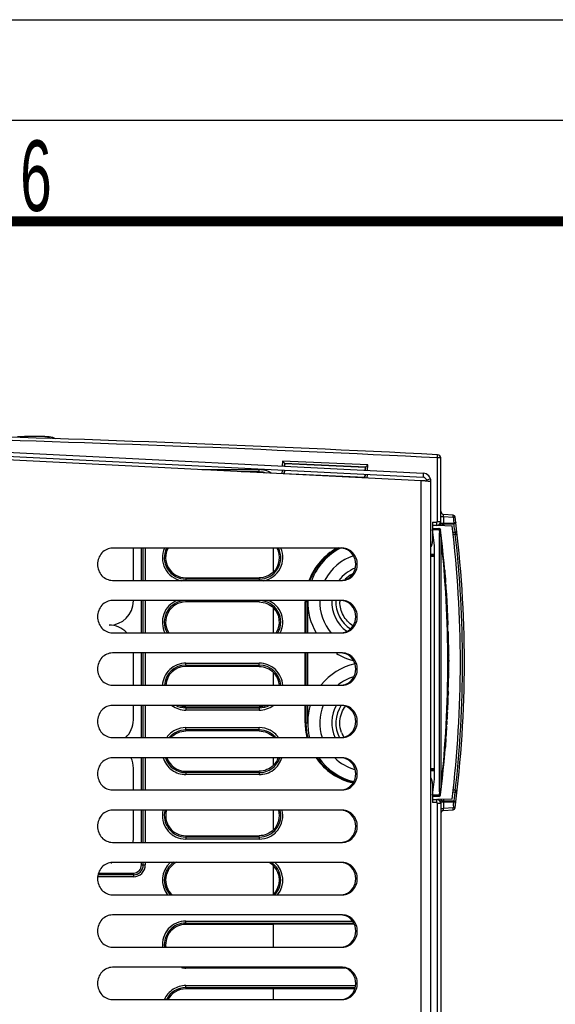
# Model space of a CAD drawing. Header units: millimetres. Extents: x 0 to 594, y 0 to 420.
# Tile 14 of 40: x 271 to 297, y 371 to 420. Entities that reach past the tile are written whole.
import ezdxf

# ---------------------------------------------------------------- set-up
doc = ezdxf.new("R2010")
doc.units = ezdxf.units.MM
doc.header["$LTSCALE"] = 32.67
doc.layers.get('0').update_dxf_attribs({"linetype": 'CONTINUOUS'})
doc.layers.add('ROUNDS', color=7, linetype='CONTINUOUS')
doc.styles.add('TEXTSTYLE_2', font='txt', dxfattribs={"width": 0.6})

msp = doc.modelspace()

# ---------------------------------------------------------------- linework, layer by layer
at = {"color": 7, "linetype": 'CONTINUOUS'}
for p, q in [((0, 420), (594, 420)), ((291.5577, 394.9052), (291.5577, 398.2532)), ((283.8009, 397.9955), (283.794, 397.8452)), ((283.8215, 397.9729), (283.8009, 397.9955)), ((283.8215, 397.9729), (283.8156, 397.8441)), ((283.8215, 397.9729), (287.8213, 397.7928)), ((287.8144, 397.6415), (287.8213, 397.7928)), ((287.8213, 397.7928), (287.8407, 397.8105)), ((287.8329, 397.6406), (287.8407, 397.8105)), ((283.7848, 397.6454), (283.776, 397.4519)), ((283.8065, 397.6443), (283.7986, 397.4726)), ((287.7981, 397.2864), (283.7986, 397.4726)), ((287.7981, 397.2864), (287.8053, 397.4417)), ((287.7981, 397.2864), (287.8158, 397.2671)), ((287.8158, 397.2671), (287.8237, 397.4408)), ((290.6932, 397.4957), (290.6831, 397.2959)), ((291.0555, 397.2133), (290.8642, 397.1548)), ((292.1777, 395.4122), (291.7038, 395.4537)), ((291.1577, 395.0626), (291.1577, 394.1052)), ((291.3595, 394.9035), (291.1577, 394.9017)), ((291.4052, 394.9092), (292.1215, 394.8904)), ((291.1577, 394.7548), (291.4687, 394.7494)), ((291.1578, 394.6956), (291.4687, 394.6894)), ((291.2534, 393.8962), (291.1578, 394.6956)), ((291.2534, 382.3143), (291.2534, 393.8962)), ((276.3128, 392.1764), (276.3128, 393.7764)), ((276.7127, 392.1764), (276.7127, 393.7764)), ((283.2667, 392.6), (283.2667, 393.7764)), ((291.241, 393.4618), (291.0837, 393.4611)), ((291.7727, 392.6819), (291.7527, 392.6819)), ((291.7873, 392.4991), (291.7673, 392.4991)), ((278.9127, 392.3052), (282.5576, 392.3052)), ((291.8055, 392.2616), (291.7855, 392.2616)), ((291.8188, 392.0788), (291.7988, 392.0788)), ((291.826, 391.9762), (291.806, 391.9762)), ((291.84, 391.7692), (291.82, 391.7692)), ((291.8553, 391.5274), (291.8353, 391.5274)), ((276.7127, 389.5764), (276.7127, 391.1764)), ((282.5576, 391.1052), (278.9127, 391.1052)), ((284.9587, 389.5764), (284.9587, 391.1052)), ((291.8676, 391.3203), (291.8476, 391.3203)), ((291.869, 391.2955), (291.849, 391.2955)), ((291.8791, 391.1145), (291.8591, 391.1145)), ((291.8817, 391.0648), (291.8617, 391.0648)), ((291.8817, 391.0648), (291.8791, 391.1145)), ((283.2667, 389.5764), (283.2667, 390.8105)), ((291.892, 390.8646), (291.872, 390.8646)), ((291.8943, 390.8161), (291.8743, 390.8161)), ((291.9033, 390.6246), (291.8833, 390.6246)), ((291.9068, 390.5463), (291.8868, 390.5463)), ((291.8943, 390.8161), (291.892, 390.8646)), ((291.9289, 389.9718), (291.9089, 389.9718)), ((291.9393, 389.626), (291.9193, 389.626)), ((291.9435, 389.4632), (291.9235, 389.4632)), ((276.3128, 386.9764), (276.3128, 388.5764)), ((276.7127, 386.9764), (276.7127, 388.5764)), ((284.9587, 386.9764), (284.9587, 388.5764)), ((291.9543, 388.9024), (291.9343, 388.9024)), ((291.9556, 388.8061), (291.9356, 388.8061)), ((291.9589, 388.4616), (291.9389, 388.4616)), ((291.9587, 388.4871), (291.9589, 388.4616)), ((291.9397, 388.2962), (291.9597, 388.2962)), ((291.9399, 388.2223), (291.9599, 388.2223)), ((291.9599, 388.2185), (291.96, 388.1601)), ((282.5576, 387.9052), (278.9127, 387.9052)), ((283.2667, 386.9764), (283.2667, 387.6105)), ((291.9564, 387.4718), (291.9364, 387.4718)), ((291.9581, 387.6403), (291.9381, 387.6403)), ((291.9589, 387.7491), (291.9389, 387.7491)), ((291.9547, 387.3344), (291.9347, 387.3344)), ((291.9366, 386.4865), (291.9166, 386.4865)), ((291.9372, 386.5083), (291.9172, 386.5083)), ((291.9394, 386.5865), (291.9194, 386.5865)), ((291.9399, 386.6052), (291.9199, 386.6052)), ((291.9417, 386.6752), (291.9217, 386.6752)), ((291.9466, 386.8824), (291.9266, 386.8824)), ((291.9372, 386.5083), (291.9366, 386.4865)), ((291.9399, 386.6052), (291.9394, 386.5865)), ((291.933, 386.3664), (291.913, 386.3664)), ((291.9345, 386.4152), (291.9144, 386.4152)), ((276.3128, 385.2552), (276.3128, 385.9764)), ((276.7127, 384.3764), (276.7127, 385.9764)), ((278.9127, 385.9052), (282.5576, 385.9052)), ((284.9587, 385.1052), (284.9587, 385.9764)), ((291.9047, 385.6178), (291.8847, 385.6178)), ((291.9107, 385.7552), (291.8907, 385.7552)), ((291.8755, 385.0303), (291.8555, 385.0303)), ((291.8845, 385.1988), (291.8645, 385.1988)), ((291.8893, 385.2914), (291.8693, 385.2914)), ((291.897, 385.4494), (291.877, 385.4494)), ((282.5576, 384.7052), (278.9127, 384.7052)), ((291.8481, 384.5677), (291.8281, 384.5677)), ((291.8605, 384.7692), (291.8405, 384.7692)), ((291.8703, 384.9364), (291.8503, 384.9364)), ((283.2667, 384.3764), (283.2667, 384.4105)), ((291.8324, 384.3265), (291.8124, 384.3265)), ((291.8373, 384.4005), (291.8173, 384.4005)), ((291.7967, 383.8316), (291.7767, 383.8316)), ((291.7968, 383.8329), (291.7967, 383.8316)), ((276.7127, 381.7764), (276.7127, 383.3764)), ((283.2667, 383), (283.2667, 383.3764)), ((276.3128, 381.7764), (276.3128, 382.8552)), ((278.9127, 382.7052), (282.5576, 382.7052)), ((291.0837, 382.7493), (291.241, 382.7486)), ((291.1577, 382.1052), (291.1577, 381.1478)), ((291.1578, 381.5148), (291.2534, 382.3143)), ((291.4687, 381.461), (291.1577, 381.4556)), ((291.1577, 381.3087), (291.3595, 381.3069)), ((291.4687, 381.521), (291.1578, 381.5148)), ((292.1215, 381.32), (291.4052, 381.3012)), ((291.5577, 381.3052), (291.5577, 327.5572)), ((276.3128, 379.3552), (276.3128, 380.7764)), ((276.7127, 379.1764), (276.7127, 380.7764)), ((283.2667, 379.8), (283.2667, 380.7764)), ((291.7038, 380.7567), (292.1777, 380.7982)), ((278.9127, 379.5052), (282.5576, 379.5052)), ((276.7127, 378.0552), (276.7127, 378.1764)), ((283.2667, 376.6), (283.2667, 378.0105)), ((274.5933, 377.6552), (276.3126, 377.6552)), ((283.2667, 375.1052), (278.9127, 375.1052)), ((287.2663, 375.1143), (283.2667, 375.1052)), ((283.2667, 373.9764), (283.2667, 375.1052)), ((283.2667, 371.9052), (278.9127, 371.9052)), ((287.2917, 371.9144), (283.2667, 371.9052)), ((283.2667, 371.3764), (283.2667, 371.9052))]:
    msp.add_line(p, q, dxfattribs=at)
at = {"color": 2, "linetype": 'CONTINUOUS'}
msp.add_line((589, 415), (15, 415), dxfattribs=at)
at = {"color": 3, "linetype": 'CONTINUOUS'}
for p, q in [((270.5566, 399.3119), (270.9122, 399.3119)), ((290.5856, 397.1209), (270.0346, 398.1617)), ((291.073, 328.6567), (291.073, 397.0962)), ((286.6859, 393.7764), (275.2716, 393.7764)), ((275.2716, 392.1764), (286.6859, 392.1764)), ((286.6859, 391.1764), (275.2716, 391.1764)), ((275.2716, 389.5764), (286.6859, 389.5764)), ((286.6859, 388.5764), (275.2716, 388.5764)), ((275.2716, 386.9764), (286.6859, 386.9764)), ((286.6859, 385.9764), (275.2716, 385.9764)), ((275.2716, 384.3764), (286.6859, 384.3764)), ((286.6859, 383.3764), (275.2716, 383.3764)), ((275.2716, 381.7764), (286.6859, 381.7764)), ((286.6859, 380.7764), (275.2716, 380.7764)), ((275.2716, 379.1764), (286.6859, 379.1764)), ((286.6859, 378.1764), (275.2716, 378.1764)), ((275.2716, 376.5764), (286.6859, 376.5764)), ((286.6859, 375.5764), (275.2716, 375.5764)), ((275.2716, 373.9764), (286.6859, 373.9764)), ((286.6859, 372.9764), (275.2716, 372.9764)), ((275.2716, 371.3764), (286.6859, 371.3764))]:
    msp.add_line(p, q, dxfattribs=at)
at = {"color": 9, "linetype": 'CONTINUOUS'}
for p, q in [((270.7735, 399.3119), (270.7735, 399.2531)), ((270.9122, 399.3119), (270.9122, 399.2488)), ((291.4005, 395.1035), (291.4005, 398.2532)), ((291.5577, 398.2532), (291.4005, 398.2532)), ((283.7073, 398.0998), (283.6959, 397.8502)), ((287.9467, 397.9057), (283.7073, 398.0998)), ((283.8009, 397.9955), (287.8407, 397.8105)), ((287.9344, 397.6354), (287.9467, 397.9057)), ((279.7061, 397.6719), (282.5571, 397.6719)), ((281.6636, 397.5728), (282.5576, 397.5728)), ((282.5576, 397.5275), (282.5576, 397.5728)), ((283.6868, 397.6504), (283.6785, 397.4707)), ((287.917, 397.256), (287.9252, 397.4356)), ((290.5856, 328.632), (290.5856, 397.1209)), ((291.5577, 395.3541), (291.7038, 395.3541)), ((291.7038, 395.3541), (291.7038, 395.0194)), ((291.7038, 395.3541), (292.1777, 395.3126)), ((292.1777, 395.3126), (292.1898, 395.219)), ((292.1808, 395.3621), (292.1813, 395.3828)), ((291.1577, 395.0626), (291.3577, 395.0626)), ((291.4005, 395.1035), (291.5577, 395.1035)), ((291.5761, 395.0194), (291.7038, 395.0194)), ((291.7038, 395.0194), (292.2135, 395.0317)), ((291.7038, 394.9681), (292.2135, 394.9805)), ((291.7038, 394.9681), (291.7038, 394.9014)), ((292.1898, 395.219), (292.2017, 395.1254)), ((292.2017, 395.1254), (292.2135, 395.0317)), ((291.4883, 394.6717), (291.5045, 394.5331)), ((291.5184, 394.6753), (291.5005, 394.6732)), ((291.5045, 381.6773), (291.5045, 394.5331)), ((291.5045, 394.5331), (291.5287, 394.4487)), ((291.5346, 394.5366), (291.5167, 394.5346)), ((291.5287, 394.4487), (291.5517, 394.3677)), ((291.5529, 394.6778), (291.547, 394.6771)), ((292.2652, 394.5527), (292.1621, 394.5502)), ((292.283, 394.4506), (292.1739, 394.448)), ((292.2483, 394.6953), (292.2592, 394.6042)), ((292.2592, 394.6042), (292.2652, 394.5527)), ((291.5734, 394.289), (291.5734, 381.9214)), ((276.8034, 392.1764), (276.8034, 393.7764)), ((276.9036, 393.7764), (276.9036, 392.1764)), ((291.0837, 393.4441), (291.2463, 393.4441)), ((291.2482, 393.3644), (291.0837, 393.3644)), ((278.9127, 392.3052), (278.9127, 392.2377)), ((282.5576, 392.2377), (278.9127, 392.2377)), ((282.5576, 392.2377), (282.5576, 392.3052)), ((276.8034, 389.5764), (276.8034, 391.1764)), ((276.9036, 391.1764), (276.9036, 389.5764)), ((278.9127, 391.1728), (278.9127, 391.1052)), ((282.5576, 391.1052), (282.5576, 391.1728)), ((284.8311, 389.5764), (284.8311, 391.1054)), ((284.9587, 391.1052), (284.8311, 391.1052)), ((284.8735, 391.1052), (284.8735, 389.5764)), ((291.9096, 390.481), (291.8896, 390.481)), ((291.9192, 390.2429), (291.8992, 390.2429)), ((291.9288, 389.222), (291.9488, 389.222)), ((291.9525, 389.0181), (291.9325, 389.0181)), ((291.9539, 388.9338), (291.9339, 388.9338)), ((276.8034, 386.9764), (276.8034, 388.5764)), ((276.9036, 388.5764), (276.9036, 386.9764)), ((284.8311, 386.9764), (284.8311, 388.5764)), ((284.8735, 388.5764), (284.8735, 386.9764)), ((291.9562, 388.7594), (291.9362, 388.7594)), ((291.9575, 388.6326), (291.9375, 388.6326)), ((291.9587, 388.4871), (291.9387, 388.4871)), ((278.9127, 387.9728), (278.9127, 387.9052)), ((278.9127, 387.9728), (282.5576, 387.9728)), ((278.916, 388.0719), (282.5571, 388.0719)), ((282.5576, 387.9052), (282.5576, 387.9728)), ((291.9599, 387.9848), (291.9399, 387.9848)), ((291.96, 388.1601), (291.94, 388.1601)), ((291.9592, 387.8114), (291.9392, 387.8114)), ((291.9488, 386.9864), (291.9288, 386.9864)), ((291.951, 387.1025), (291.931, 387.1025)), ((291.9538, 387.2725), (291.9338, 387.2725)), ((291.9545, 387.3201), (291.9345, 387.3201)), ((291.9472, 386.9092), (291.9272, 386.9092)), ((291.9026, 386.0599), (291.9226, 386.0599)), ((276.8034, 384.3764), (276.8034, 385.9764)), ((276.9036, 385.9764), (276.9036, 384.3764)), ((278.9127, 385.9052), (278.9127, 385.8377)), ((282.5576, 385.8377), (278.9127, 385.8377)), ((282.5571, 385.7385), (278.916, 385.7385)), ((282.5576, 385.8377), (282.5576, 385.9052)), ((284.8311, 385.1051), (284.8311, 385.9764)), ((284.8735, 385.9764), (284.8735, 385.1052)), ((291.9135, 385.8229), (291.8935, 385.8229)), ((284.8311, 385.1052), (284.9587, 385.1052)), ((291.8906, 385.3182), (291.8706, 385.3182)), ((291.8954, 385.4175), (291.8754, 385.4175)), ((278.9127, 384.7728), (278.9127, 384.7052)), ((278.9127, 384.7728), (282.5576, 384.7728)), ((278.916, 384.8719), (282.5571, 384.8719)), ((282.5576, 384.7052), (282.5576, 384.7728)), ((291.814, 384.0648), (291.794, 384.0648)), ((291.8285, 384.2703), (291.8085, 384.2703)), ((291.8018, 383.8989), (291.7818, 383.8989)), ((276.8034, 381.7764), (276.8034, 383.3764)), ((276.9036, 383.3764), (276.9036, 381.7764)), ((278.9127, 382.7052), (278.9127, 382.6377)), ((282.5576, 382.6377), (278.9127, 382.6377)), ((282.5576, 382.6377), (282.5576, 382.7052)), ((291.0837, 382.846), (291.2482, 382.846)), ((291.2463, 382.7663), (291.0837, 382.7663)), ((282.5571, 382.5385), (278.916, 382.5385)), ((291.5045, 381.6773), (291.4883, 381.5387)), ((291.5288, 381.762), (291.5045, 381.6773)), ((291.5346, 381.6738), (291.5167, 381.6759)), ((292.2652, 381.6577), (292.1621, 381.6602)), ((292.283, 381.7598), (292.1739, 381.7624)), ((292.2652, 381.6577), (292.2483, 381.5151)), ((291.3577, 381.1478), (291.1577, 381.1478)), ((291.5577, 381.1069), (291.4005, 381.1069)), ((291.4005, 327.5573), (291.4005, 381.1069)), ((291.5184, 381.5351), (291.5005, 381.5372)), ((291.5444, 381.5336), (291.5529, 381.5326)), ((291.5769, 381.191), (291.7038, 381.191)), ((291.7038, 381.309), (291.7038, 381.2423)), ((291.7038, 381.2423), (292.2135, 381.2299)), ((291.7038, 381.191), (292.2135, 381.1787)), ((291.7038, 381.191), (291.7038, 380.8564)), ((292.2311, 381.3725), (292.2135, 381.2299)), ((292.2468, 381.1744), (292.2135, 381.1787)), ((292.2483, 381.5151), (292.2311, 381.3725)), ((276.8034, 379.1764), (276.8034, 380.7764)), ((276.9036, 380.7764), (276.9036, 379.1764)), ((291.5577, 380.8564), (291.7038, 380.8564)), ((292.1777, 380.8978), (291.7038, 380.8564)), ((292.1898, 380.9914), (292.1777, 380.8978)), ((278.9127, 379.5052), (278.9127, 379.4377)), ((282.5576, 379.4377), (278.9127, 379.4377)), ((282.5571, 379.3385), (278.916, 379.3385)), ((282.5576, 379.4377), (282.5576, 379.5052)), ((276.8034, 378.0552), (276.8034, 378.1764)), ((276.9036, 378.1764), (276.9036, 378.0556)), ((276.7127, 378.0552), (276.9036, 378.0552)), ((276.3134, 377.4655), (274.5464, 377.4655)), ((276.3126, 377.564), (274.5627, 377.564)), ((276.3126, 377.6552), (276.3126, 377.564)), ((278.916, 375.2719), (287.1717, 375.2719)), ((278.9127, 375.1728), (287.2467, 375.1728)), ((278.9127, 375.1728), (278.9127, 375.1052)), ((286.8058, 372.9385), (278.916, 372.9385)), ((278.9127, 371.9728), (287.3113, 371.9728)), ((278.9127, 371.9728), (278.9127, 371.9052)), ((278.916, 372.0719), (287.333, 372.0719))]:
    msp.add_line(p, q, dxfattribs=at)
at = {"color": 7, "linetype": 'CONTINUOUS', "const_width": 0.5}
msp.add_lwpolyline([(20, 410), (584, 410)], dxfattribs=at)
at = {"color": 9, "linetype": 'CONTINUOUS'}
for points in [[(291.4687, 394.6894), (291.4784, 394.6867), (291.4853, 394.68), (291.4883, 394.6717)], [(291.5904, 394.296), (291.5877, 394.2941), (291.5819, 394.2921), (291.5735, 394.29)], [(291.5906, 381.9138), (291.5877, 381.9163), (291.582, 381.9183), (291.5735, 381.9204)], [(291.4883, 381.5387), (291.4846, 381.5293), (291.4773, 381.5231), (291.4687, 381.521)]]:
    msp.add_lwpolyline(points, dxfattribs=at)
for centre, radius, start, end in [((238.8517, -628.1209), 1027.7184, 87.0691037, 88.490993), ((236.7492, 388.0546), 55.8951, 6.82333, 7.11778), ((291.1181, 394.3006), 1.1738, 7.60603, 9.09377), ((290.8613, 406.8155), 12.4463, 276.55874, 276.77367), ((236.5642, 388.1052), 56.0789, 353.50297, 6.49704), ((278.9133, 393.3051), 1.1654, 155.81863, 259.44827), ((278.9127, 393.3052), 1.0673, 153.53266, 269.99674), ((282.5568, 393.3052), 1.0674, 270.0375, 26.46358), ((282.56, 393.3051), 1.1653, 280.59539, 24.16956), ((287.8849, 391.104), 3.0546, 119.09528, 159.26927), ((287.8829, 391.1055), 3.0094, 118.95906, 158.96914), ((287.9577, 391.1052), 2.4, 107.41332, 153.207), ((287.8771, 391.1156), 2.9978, 116.9777, 118.95611), ((287.9577, 391.1052), 1.8, 111.25713, 143.55002), ((278.9127, 390.1052), 1.0673, 90.00591, 209.73977), ((282.5568, 390.1052), 1.0674, 330.26335, 89.95616), ((288.067, 391.0886), 3.236, 178.4397, 179.70105), ((287.8596, 391.1052), 2.9861, 178.62802, 179.99991), ((287.9577, 391.1052), 2.4, 178.23387, 220.05925), ((287.9577, 391.1052), 1.8, 177.6298, 233.97786), ((287.8611, 391.1111), 1.3045, 176.16379, 179.98912), ((278.9127, 386.9053), 1.0672, 90.00325, 176.12659), ((282.5568, 386.9053), 1.0673, 3.87255, 89.95844), ((287.9577, 385.1052), 2.4, 107.56603, 128.37785), ((287.9577, 385.1052), 2.4, 158.51024, 197.72955), ((287.9577, 385.1052), 1.8, 150.68221, 204.18319), ((287.9634, 385.103), 1.4058, 145.20317, 146.84124), ((287.9584, 385.1065), 1.3997, 143.49214, 145.20328), ((287.8993, 385.1071), 3.0258, 180.03369, 194.00653), ((287.9595, 385.1064), 1.4021, 200.09326, 209.79617), ((278.9126, 383.705), 1.0671, 198.21152, 270.00345), ((282.5569, 383.705), 1.0672, 270.03059, 341.7896), ((287.8822, 385.1041), 3.0083, 215.36712, 257.70052), ((287.9577, 385.1052), 2.4, 226.45108, 253.84662), ((290.848, 369.2939), 12.5482, 83.21351, 83.43348), ((236.7416, 388.1056), 55.9027, 352.68877, 352.88222), ((278.9128, 380.5052), 1.0673, 165.10521, 269.99437), ((282.5568, 380.5052), 1.0674, 270.03986, 14.89262), ((278.9144, 377.3053), 1.1664, 131.4297, 219.37198), ((278.9128, 377.3052), 1.0674, 124.27177, 223.78011), ((282.5567, 377.3052), 1.0675, 316.22493, 55.71986), ((282.5587, 377.3053), 1.1664, 320.64189, 48.52688), ((276.3122, 378.0552), 0.4912, 270.03527, 0.00083), ((278.9128, 374.1052), 1.0673, 90.0087, 186.98144), ((278.93, 374.2081), 1.2697, 259.55944, 269.36869), ((276.7451, 372.9873), 2.1688, 359.2057, 359.73681), ((278.9126, 370.9054), 1.0671, 90.00023, 153.5394)]:
    msp.add_arc(centre, radius, start, end, dxfattribs=at)
at = {"color": 7, "linetype": 'CONTINUOUS'}
for centre, radius, start, end in [((238.852, -628.0815), 1027.8389, 87.069163, 88.4911069), ((291.3977, 398.2532), 0.16, 0, 87.06916), ((290.673, 397.0962), 0.2, 4.31655, 87.1), ((291.7177, 395.6131), 0.16, 179.99975, 265), ((292.169, 395.3126), 0.1, 7.40797, 85), ((236.7356, 388.1052), 56, 352.59203, 7.40801), ((291.3577, 395.1035), 0.2, 270.5, 360), ((236.7356, 388.1052), 55.8, 353.01559, 6.98441), ((291.4674, 394.6694), 0.08, 6.74122, 88.99985), ((291.4735, 394.6684), 0.08, 6.74019, 89), ((235.934, 388.1052), 56, 353.25878, 6.74122), ((235.94, 388.1052), 56, 353.25981, 6.74019), ((290.6577, 394.1052), 0.5, 330.02871, 359.99857), ((235.8827, 388.1052), 56.033, 353.66395, 6.33605), ((278.9128, 393.3052), 1, 151.75704, 270.00344), ((282.5598, 393.3052), 0.9985, 315.06667, 28.25418), ((287.9577, 391.1052), 3, 116.58918, 158.87424), ((286.6049, 393.0826), 0.694, 68.47164, 83.44966), ((287.9577, 391.1052), 1.6, 119.91587, 135.11356), ((235.96, 388.1052), 56, 4.06899, 4.68783), ((286.6049, 392.8703), 0.694, 276.55034, 291.52836), ((235.96, 388.1052), 56, 3.29132, 3.96377), ((275.1128, 391.1552), 1.2, 270, 360), ((278.9128, 390.1052), 1, 89.99623, 212.11109), ((287.9577, 391.1052), 3, 178.62076, 210.7646), ((287.9577, 391.1052), 1.6, 177.40682, 236.89698), ((286.6049, 390.4826), 0.694, 68.47164, 83.44966), ((235.96, 388.1052), 56, 3.08044, 3.26584), ((235.96, 388.1052), 56, 2.82438, 3.02948), ((282.5598, 390.1052), 0.9985, 327.65647, 44.93272), ((235.96, 388.1052), 56, 2.57857, 2.77471), ((235.96, 388.1052), 56, 1.91014, 2.49834), ((275.1128, 388.7552), 1.2, 43.84518, 90), ((286.6049, 390.2703), 0.694, 276.55034, 291.52836), ((235.96, 388.1052), 56, 0.39074, 1.55616), ((287.9577, 391.1052), 3, 238.36053, 255.26103), ((286.6049, 387.8826), 0.694, 68.47164, 83.44966), ((235.96, 388.1052), 56, 0.11976, 0.36466), ((287.9577, 385.1052), 3, 102.74939, 140.95077), ((235.96, 388.1052), 56, 359.54982, 0.05615), ((278.9127, 386.9053), 0.9999, 89.99312, 175.8689), ((235.96, 388.1052), 56, 358.75119, 359.52435), ((286.6049, 387.6703), 0.694, 276.55034, 291.52836), ((235.96, 388.1052), 56, 358.27063, 358.53675), ((235.96, 388.1052), 56, 357.59495, 358.22067), ((287.9577, 385.1052), 3, 163.08774, 194.10934), ((287.9577, 385.1052), 1.6, 146.80278, 207.45967), ((286.6049, 385.2826), 0.694, 68.47164, 83.44966), ((235.96, 388.1052), 56, 357.28167, 357.45424), ((275.1128, 385.2552), 1.2, 312.22606, 360), ((235.96, 388.1052), 56, 356.85237, 357.025), ((235.96, 388.1052), 56, 357.1199, 357.25989), ((235.96, 388.1052), 56, 356.20679, 356.75616), ((282.5676, 383.7129), 0.9876, 42.5132, 44.93681), ((286.6049, 385.0703), 0.694, 276.55034, 291.52836), ((235.96, 388.1052), 56, 355.62454, 356.13093), ((275.1128, 382.8552), 1.2, 0, 26.09165), ((278.9126, 383.705), 0.9998, 199.48936, 270.01092), ((287.9577, 385.1052), 3, 215.4364, 256.3826), ((286.6049, 382.6826), 0.694, 68.47164, 83.44966), ((290.6577, 382.1052), 0.5, 0.00143, 29.97129), ((286.6049, 382.4703), 0.694, 276.55034, 291.52836), ((291.3577, 381.1069), 0.2, 0, 89.5), ((291.4674, 381.541), 0.08, 271, 353.25865), ((291.4735, 381.542), 0.08, 271, 353.25981), ((278.9128, 380.5052), 1, 164.04968, 270.00269), ((282.5598, 380.5052), 0.9985, 315.06514, 15.95336), ((286.6049, 380.0826), 0.694, 68.47164, 83.44966), ((291.7177, 380.5974), 0.16, 95, 180.00027), ((292.169, 380.8978), 0.1, 275, 352.59203), ((275.1128, 379.3552), 1.2, 351.19995, 360), ((286.6049, 379.8703), 0.694, 276.55034, 291.52836), ((278.9128, 377.3052), 1.0001, 117.86102, 227.21445), ((282.5545, 377.301), 1.0053, 44.89217, 60.76121), ((286.6049, 377.4826), 0.694, 68.47164, 83.44966), ((275.1128, 379.3552), 1.2, 274.07619, 276.60818), ((276.3127, 378.0552), 0.4, 270.00157, 359.99557), ((282.5596, 377.3052), 0.9986, 315.07272, 44.92728), ((286.6049, 377.2703), 0.694, 276.55034, 291.52836), ((286.6049, 374.8826), 0.694, 68.47164, 83.44966), ((278.9128, 374.1052), 1, 89.99913, 187.44993), ((286.6049, 374.6703), 0.694, 276.55034, 291.52836), ((286.6049, 372.2826), 0.694, 68.47164, 83.44966), ((278.9127, 370.9053), 0.9999, 89.99172, 151.76054), ((286.6049, 372.0703), 0.694, 276.55034, 291.52836)]:
    msp.add_arc(centre, radius, start, end, dxfattribs=at)
at = {"color": 3, "linetype": 'CONTINUOUS'}
for centre, radius, start, end in [((290.673, 397.0962), 0.4, 0, 87.1), ((289.5935, 361.9266), 35.2083, 88.06112, 88.38529)]:
    msp.add_arc(centre, radius, start, end, dxfattribs=at)
at = {"color": 9, "linetype": 'CONTINUOUS'}
for points, knots in [([(291.4005, 398.2532), (291.4012, 398.2669), (291.4034, 398.313), (291.4055, 398.3591), (291.4062, 398.3915)], [0, 0, 0, 0, 0.2977821, 1, 1, 1, 1]), ([(291.4062, 398.3915), (291.4063, 398.3968), (291.4043, 398.4014), (291.4077, 398.4129), (291.4059, 398.413)], [0, 0, 0, 0, 0.7426183, 1, 1, 1, 1]), ([(282.5576, 397.5728), (282.5579, 397.5754), (282.559, 397.6022), (282.559, 397.629), (282.5587, 397.6532)], [0, 0, 0, 0, 0.0990205, 1, 1, 1, 1]), ([(291.7038, 395.3541), (291.7012, 395.3727), (291.7055, 395.3914), (291.6885, 395.4418), (291.6987, 395.4409)], [0, 0, 0, 0, 0.6456539, 1, 1, 1, 1]), ([(291.6987, 395.4409), (291.7, 395.4408), (291.7019, 395.4351), (291.7034, 395.4315), (291.7044, 395.4282)], [0, 0, 0, 0, 0.2728534, 1, 1, 1, 1]), ([(292.1777, 395.3126), (292.1784, 395.3211), (292.1797, 395.3376), (292.1805, 395.3541), (292.1808, 395.3621)], [0, 0, 0, 0, 0.5131253, 1, 1, 1, 1]), ([(292.1777, 395.3126), (292.1946, 395.3148), (292.2111, 395.3253), (292.2569, 395.3142), (292.2557, 395.3233)], [0, 0, 0, 0, 0.6483453, 1, 1, 1, 1]), ([(292.2557, 395.3233), (292.2556, 395.3243), (292.2494, 395.3213), (292.2467, 395.3224), (292.2436, 395.3221)], [0, 0, 0, 0, 0.2365057, 1, 1, 1, 1]), ([(291.3595, 394.9035), (291.3612, 394.9035), (291.3585, 394.9145), (291.3605, 394.9188), (291.3606, 394.9239)], [0, 0, 0, 0, 0.2574128, 1, 1, 1, 1]), ([(291.3606, 394.9239), (291.3608, 394.9323), (291.3614, 394.9789), (291.3612, 395.0254), (291.3609, 395.0635)], [0, 0, 0, 0, 0.1814576, 1, 1, 1, 1]), ([(291.7038, 394.9681), (291.7034, 394.9763), (291.7031, 394.9934), (291.7034, 395.0105), (291.7038, 395.0194)], [0, 0, 0, 0, 0.4813179, 1, 1, 1, 1]), ([(292.2135, 394.9805), (292.2137, 394.9887), (292.2139, 395.0058), (292.2137, 395.0229), (292.2135, 395.0317)], [0, 0, 0, 0, 0.4816644, 1, 1, 1, 1]), ([(291.4687, 394.7494), (291.4693, 394.7494), (291.4685, 394.746), (291.4691, 394.7447), (291.4692, 394.7431)], [0, 0, 0, 0, 0.2522715, 1, 1, 1, 1]), ([(291.4692, 394.7431), (291.4693, 394.7378), (291.4693, 394.7239), (291.469, 394.7101), (291.4687, 394.7015)], [0, 0, 0, 0, 0.3829215, 1, 1, 1, 1]), ([(291.5468, 394.6788), (291.5471, 394.6765), (291.531, 394.6804), (291.5255, 394.6762), (291.5184, 394.6753)], [0, 0, 0, 0, 0.2441693, 1, 1, 1, 1]), ([(291.563, 394.54), (291.5633, 394.5377), (291.5473, 394.5416), (291.5418, 394.5374), (291.5346, 394.5366)], [0, 0, 0, 0, 0.2440039, 1, 1, 1, 1]), ([(292.2652, 394.5527), (292.2735, 394.5538), (292.2903, 394.557), (292.3067, 394.5616), (292.3149, 394.5646)], [0, 0, 0, 0, 0.4892132, 1, 1, 1, 1]), ([(292.3149, 394.5646), (292.3228, 394.5674), (292.3347, 394.5716), (292.3463, 394.5833), (292.3457, 394.5884)], [0, 0, 0, 0, 0.6214417, 1, 1, 1, 1]), ([(292.3293, 394.4561), (292.3369, 394.457), (292.3434, 394.4614), (292.3613, 394.457), (292.3611, 394.4601)], [0, 0, 0, 0, 0.7093888, 1, 1, 1, 1]), ([(292.3457, 394.5884), (292.3454, 394.591), (292.3413, 394.597), (292.3353, 394.6003), (292.3316, 394.6022)], [0, 0, 0, 0, 0.3854146, 1, 1, 1, 1]), ([(292.3611, 394.4601), (292.361, 394.461), (292.3547, 394.4581), (292.3521, 394.4593), (292.3491, 394.459)], [0, 0, 0, 0, 0.2362265, 1, 1, 1, 1]), ([(278.9126, 392.2377), (278.9129, 392.2356), (278.9138, 392.2155), (278.914, 392.1954), (278.9139, 392.1773)], [0, 0, 0, 0, 0.1037103, 1, 1, 1, 1]), ([(282.5576, 392.2377), (282.5578, 392.2356), (282.5588, 392.2154), (282.5589, 392.1952), (282.5589, 392.1771)], [0, 0, 0, 0, 0.1045415, 1, 1, 1, 1]), ([(278.469, 391.1834), (278.1802, 391.0647), (277.6825, 390.5582), (277.7341, 389.8507), (277.8766, 389.5728)], [0, 0, 0, 0, 0.4999764, 1, 1, 1, 1]), ([(283.5963, 389.5723), (283.7389, 389.8502), (283.7909, 390.5578), (283.2932, 391.0644), (283.0044, 391.1832)], [0, 0, 0, 0, 0.5000084, 1, 1, 1, 1]), ([(287.2061, 389.9241), (287.0097, 390.0492), (286.6748, 390.4048), (286.5566, 390.8784), (286.5566, 391.1114)], [0, 0, 0, 0, 0.4998606, 1, 1, 1, 1]), ([(278.916, 388.0719), (278.6294, 388.0681), (278.0338, 387.8455), (277.768, 387.2635), (277.7503, 386.9774)], [0, 0, 0, 0, 0.5000272, 1, 1, 1, 1]), ([(278.9126, 387.9728), (278.9129, 387.9754), (278.914, 388.0026), (278.914, 388.0297), (278.9137, 388.054)], [0, 0, 0, 0, 0.1000248, 1, 1, 1, 1]), ([(283.7229, 386.9774), (283.7052, 387.2635), (283.4394, 387.8453), (282.8438, 388.0686), (282.5571, 388.0719)], [0, 0, 0, 0, 0.4999621, 1, 1, 1, 1]), ([(282.5576, 387.9728), (282.5579, 387.9754), (282.559, 388.0022), (282.559, 388.029), (282.5587, 388.0532)], [0, 0, 0, 0, 0.0990205, 1, 1, 1, 1]), ([(278.9126, 385.8377), (278.9129, 385.835), (278.914, 385.8082), (278.914, 385.7814), (278.9137, 385.7572)], [0, 0, 0, 0, 0.0990243, 1, 1, 1, 1]), ([(282.5576, 385.8377), (282.5579, 385.835), (282.559, 385.8078), (282.559, 385.7808), (282.5587, 385.7564)], [0, 0, 0, 0, 0.1000248, 1, 1, 1, 1]), ([(278.916, 384.8719), (278.733, 384.8695), (278.3612, 384.7852), (278.073, 384.5332), (277.9663, 384.3845)], [0, 0, 0, 0, 0.5000057, 1, 1, 1, 1]), ([(278.9126, 384.7728), (278.9129, 384.7754), (278.914, 384.8026), (278.914, 384.8297), (278.9137, 384.854)], [0, 0, 0, 0, 0.1000248, 1, 1, 1, 1]), ([(283.5065, 384.385), (283.3998, 384.5336), (283.1116, 384.7851), (282.7401, 384.8698), (282.5571, 384.8719)], [0, 0, 0, 0, 0.4999914, 1, 1, 1, 1]), ([(282.5576, 384.7728), (282.5579, 384.7754), (282.559, 384.8022), (282.559, 384.829), (282.5587, 384.8532)], [0, 0, 0, 0, 0.0990205, 1, 1, 1, 1]), ([(277.7967, 383.3719), (277.8668, 383.1371), (278.1672, 382.6996), (278.671, 382.5414), (278.916, 382.5385)], [0, 0, 0, 0, 0.4999706, 1, 1, 1, 1]), ([(282.5571, 382.5385), (282.8022, 382.5417), (283.3061, 382.6995), (283.6065, 383.1372), (283.6765, 383.3721)], [0, 0, 0, 0, 0.5000222, 1, 1, 1, 1]), ([(285.3761, 383.3641), (285.5901, 383.0558), (286.1378, 382.5144), (286.8453, 382.2092), (287.2116, 382.1274)], [0, 0, 0, 0, 0.5000007, 1, 1, 1, 1]), ([(278.9126, 382.6377), (278.9129, 382.635), (278.914, 382.6082), (278.914, 382.5814), (278.9137, 382.5572)], [0, 0, 0, 0, 0.0990243, 1, 1, 1, 1]), ([(282.5576, 382.6377), (282.5579, 382.635), (282.559, 382.6078), (282.559, 382.5808), (282.5587, 382.5564)], [0, 0, 0, 0, 0.1000248, 1, 1, 1, 1]), ([(291.563, 381.6704), (291.5633, 381.6727), (291.5473, 381.6688), (291.5418, 381.673), (291.5346, 381.6738)], [0, 0, 0, 0, 0.2440051, 1, 1, 1, 1]), ([(292.2652, 381.6577), (292.2732, 381.6567), (292.2894, 381.6536), (292.3053, 381.6493), (292.3132, 381.6465)], [0, 0, 0, 0, 0.4878774, 1, 1, 1, 1]), ([(292.2712, 381.6899), (292.2704, 381.686), (292.269, 381.6787), (292.2674, 381.6715), (292.2666, 381.6682)], [0, 0, 0, 0, 0.5429755, 1, 1, 1, 1]), ([(292.3132, 381.6465), (292.3214, 381.6437), (292.3336, 381.6395), (292.3459, 381.6276), (292.3453, 381.6225)], [0, 0, 0, 0, 0.6231816, 1, 1, 1, 1]), ([(292.3308, 381.7542), (292.3381, 381.7533), (292.3444, 381.749), (292.3617, 381.7533), (292.3615, 381.7503)], [0, 0, 0, 0, 0.7107002, 1, 1, 1, 1]), ([(292.3453, 381.6225), (292.345, 381.6199), (292.3408, 381.6138), (292.3348, 381.6105), (292.3311, 381.6086)], [0, 0, 0, 0, 0.3837547, 1, 1, 1, 1]), ([(292.3615, 381.7503), (292.3614, 381.7494), (292.3552, 381.7522), (292.3526, 381.7511), (292.3496, 381.7514)], [0, 0, 0, 0, 0.2363496, 1, 1, 1, 1]), ([(291.3609, 381.1469), (291.3612, 381.1846), (291.3675, 381.2411), (291.3562, 381.2819), (291.3636, 381.3069), (291.3595, 381.3069)], [0, 0, 0, 0, 0.7066921, 0.9232914, 1, 1, 1, 1]), ([(291.4692, 381.4669), (291.4693, 381.4721), (291.4693, 381.4859), (291.469, 381.4997), (291.4687, 381.5082)], [0, 0, 0, 0, 0.3776246, 1, 1, 1, 1]), ([(291.4687, 381.461), (291.4692, 381.461), (291.4686, 381.4642), (291.4691, 381.4654), (291.4692, 381.4669)], [0, 0, 0, 0, 0.2509333, 1, 1, 1, 1]), ([(291.5468, 381.5316), (291.5471, 381.5339), (291.531, 381.53), (291.5256, 381.5342), (291.5184, 381.5351)], [0, 0, 0, 0, 0.2440074, 1, 1, 1, 1]), ([(291.7038, 381.191), (291.7034, 381.1999), (291.7031, 381.217), (291.7034, 381.2341), (291.7038, 381.2423)], [0, 0, 0, 0, 0.5186813, 1, 1, 1, 1]), ([(292.2135, 381.1787), (292.2137, 381.1875), (292.2139, 381.2046), (292.2137, 381.2217), (292.2135, 381.2299)], [0, 0, 0, 0, 0.5183355, 1, 1, 1, 1]), ([(292.3044, 381.1763), (292.3095, 381.1768), (292.2694, 381.1558), (292.2615, 381.1725), (292.2468, 381.1744)], [0, 0, 0, 0, 0.2587878, 1, 1, 1, 1]), ([(277.7806, 380.7788), (277.7396, 380.6093), (277.7353, 380.2464), (277.9671, 379.7585), (278.3878, 379.4176), (278.7417, 379.3405), (278.916, 379.3385)], [0, 0, 0, 0, 0.2499969, 0.4999638, 0.7499772, 1, 1, 1, 1]), ([(282.5571, 379.3385), (282.7315, 379.3408), (283.0855, 379.4175), (283.5061, 379.7586), (283.7379, 380.2465), (283.7335, 380.6095), (283.6925, 380.779)], [0, 0, 0, 0, 0.2500155, 0.5000231, 0.7499934, 1, 1, 1, 1]), ([(291.7038, 380.7567), (291.6993, 380.7563), (291.6962, 380.7818), (291.6971, 380.794), (291.6987, 380.8063)], [0, 0, 0, 0, 0.2665617, 1, 1, 1, 1]), ([(291.6987, 380.8063), (291.6994, 380.8109), (291.701, 380.8207), (291.7031, 380.8303), (291.7043, 380.8354)], [0, 0, 0, 0, 0.4695409, 1, 1, 1, 1]), ([(292.1777, 380.7982), (292.1875, 380.7991), (292.1741, 380.8516), (292.1797, 380.8745), (292.1777, 380.8978)], [0, 0, 0, 0, 0.29718, 1, 1, 1, 1]), ([(292.2681, 380.8849), (292.2689, 380.8906), (292.2277, 380.8826), (292.2137, 380.893), (292.1949, 380.8953)], [0, 0, 0, 0, 0.2310619, 1, 1, 1, 1]), ([(278.9126, 379.4377), (278.9129, 379.435), (278.914, 379.4082), (278.914, 379.3814), (278.9137, 379.3572)], [0, 0, 0, 0, 0.0990243, 1, 1, 1, 1]), ([(282.5576, 379.4377), (282.5579, 379.435), (282.559, 379.4078), (282.559, 379.3808), (282.5587, 379.3564)], [0, 0, 0, 0, 0.1000248, 1, 1, 1, 1]), ([(276.3134, 377.4655), (276.4639, 377.4687), (276.7791, 377.5899), (276.9004, 377.9051), (276.9036, 378.0556)], [0, 0, 0, 0, 0.499975, 1, 1, 1, 1]), ([(276.3125, 377.564), (276.3128, 377.561), (276.3139, 377.5338), (276.3139, 377.5067), (276.3135, 377.4826)], [0, 0, 0, 0, 0.1108857, 1, 1, 1, 1]), ([(278.916, 375.2719), (278.5983, 375.2677), (277.932, 374.9872), (277.72, 374.2911), (277.7553, 373.9753)], [0, 0, 0, 0, 0.5000206, 1, 1, 1, 1]), ([(278.9126, 375.1728), (278.9129, 375.1754), (278.914, 375.2026), (278.914, 375.2297), (278.9137, 375.254)], [0, 0, 0, 0, 0.1000248, 1, 1, 1, 1]), ([(278.916, 372.0719), (278.6954, 372.069), (278.2443, 371.9433), (277.9404, 371.5839), (277.8502, 371.3825)], [0, 0, 0, 0, 0.5000197, 1, 1, 1, 1]), ([(278.9126, 371.9728), (278.9129, 371.9754), (278.914, 372.0026), (278.914, 372.0297), (278.9137, 372.054)], [0, 0, 0, 0, 0.1000248, 1, 1, 1, 1])]:
    msp.add_open_spline(points, degree=3, knots=knots, dxfattribs=at)
at = {"color": 7, "linetype": 'CONTINUOUS'}
for points, knots in [([(283.8009, 397.9955), (283.798, 398.0003), (283.7643, 398.0334), (283.735, 398.0694), (283.7073, 398.0998)], [0, 0, 0, 0, 0.1195227, 1, 1, 1, 1]), ([(287.9467, 397.9057), (287.9354, 397.8953), (287.8995, 397.8644), (287.8681, 397.8272), (287.8407, 397.8105)], [0, 0, 0, 0, 0.3240665, 1, 1, 1, 1]), ([(292.1795, 395.4093), (292.179, 395.4093), (292.1781, 395.4069), (292.1777, 395.4055), (292.1774, 395.4041)], [0, 0, 0, 0, 0.2655331, 1, 1, 1, 1]), ([(292.1813, 395.3828), (292.1813, 395.3888), (292.1794, 395.395), (292.1824, 395.409), (292.1795, 395.4093)], [0, 0, 0, 0, 0.6744814, 1, 1, 1, 1]), ([(292.2135, 395.0317), (292.2357, 395.0342), (292.2634, 395.0357), (292.2887, 395.0463), (292.2934, 395.0474)], [0, 0, 0, 0, 0.820748, 1, 1, 1, 1]), ([(292.3044, 395.0341), (292.3064, 395.0222), (292.2673, 394.9956), (292.2374, 394.984), (292.2135, 394.9805)], [0, 0, 0, 0, 0.3330302, 1, 1, 1, 1]), ([(292.2934, 395.0474), (292.2963, 395.0481), (292.3053, 395.0479), (292.3046, 395.0383), (292.3044, 395.0341)], [0, 0, 0, 0, 0.4105828, 1, 1, 1, 1]), ([(286.8596, 392.2247), (287.0014, 392.2807), (287.2566, 392.499), (287.3888, 392.9764), (287.2566, 393.4539), (287.0014, 393.6722), (286.8596, 393.7282)], [0, 0, 0, 0, 0.2445578, 0.5, 0.7554422, 1, 1, 1, 1]), ([(286.8596, 389.6247), (287.0014, 389.6807), (287.2566, 389.899), (287.3888, 390.3764), (287.2566, 390.8539), (287.0014, 391.0722), (286.8596, 391.1282)], [0, 0, 0, 0, 0.2445578, 0.5, 0.7554422, 1, 1, 1, 1]), ([(286.8596, 387.0247), (287.0014, 387.0807), (287.2566, 387.299), (287.3888, 387.7764), (287.2566, 388.2539), (287.0014, 388.4722), (286.8596, 388.5282)], [0, 0, 0, 0, 0.2445578, 0.5, 0.7554422, 1, 1, 1, 1]), ([(286.8596, 384.4247), (287.0014, 384.4807), (287.2566, 384.699), (287.3888, 385.1764), (287.2566, 385.6539), (287.0014, 385.8722), (286.8596, 385.9282)], [0, 0, 0, 0, 0.2445578, 0.5, 0.7554422, 1, 1, 1, 1]), ([(286.8596, 381.8247), (287.0014, 381.8807), (287.2566, 382.099), (287.3888, 382.5764), (287.2566, 383.0539), (287.0014, 383.2722), (286.8596, 383.3282)], [0, 0, 0, 0, 0.2445578, 0.5, 0.7554422, 1, 1, 1, 1]), ([(292.298, 381.1869), (292.3, 381.1841), (292.3011, 381.1839), (292.3047, 381.1757), (292.3044, 381.1763)], [0, 0, 0, 0, 0.8420143, 1, 1, 1, 1]), ([(286.8596, 379.2247), (287.0014, 379.2807), (287.2566, 379.499), (287.3888, 379.9764), (287.2566, 380.4539), (287.0014, 380.6722), (286.8596, 380.7282)], [0, 0, 0, 0, 0.2445578, 0.5, 0.7554422, 1, 1, 1, 1]), ([(286.8596, 376.6247), (287.0014, 376.6807), (287.2566, 376.899), (287.3888, 377.3764), (287.2566, 377.8539), (287.0014, 378.0722), (286.8596, 378.1282)], [0, 0, 0, 0, 0.2445578, 0.5, 0.7554422, 1, 1, 1, 1]), ([(286.8596, 374.0247), (287.0014, 374.0807), (287.2566, 374.299), (287.3888, 374.7764), (287.2566, 375.2539), (287.0014, 375.4722), (286.8596, 375.5282)], [0, 0, 0, 0, 0.2445578, 0.5, 0.7554422, 1, 1, 1, 1]), ([(286.8596, 371.4247), (287.0014, 371.4807), (287.2566, 371.699), (287.3888, 372.1764), (287.2566, 372.6539), (287.0014, 372.8722), (286.8596, 372.9282)], [0, 0, 0, 0, 0.2445578, 0.5, 0.7554422, 1, 1, 1, 1])]:
    msp.add_open_spline(points, degree=3, knots=knots, dxfattribs=at)
at = {"color": 9, "linetype": 'CONTINUOUS'}
for points in [[(283.1447, 397.5139), (282.9694, 397.6159), (282.7599, 397.6695), (282.5571, 397.6719)], [(282.5576, 397.5726), (282.6801, 397.5725), (282.8042, 397.5507), (282.9194, 397.5092)], [(291.4005, 395.1035), (291.4005, 395.0837), (291.3774, 395.0628), (291.3577, 395.0626)], [(291.562, 394.9051), (291.5753, 394.9337), (291.61, 394.9496), (291.6404, 394.9582)], [(291.6404, 394.9582), (291.661, 394.964), (291.6824, 394.9672), (291.7038, 394.9681)], [(291.5517, 394.3677), (291.559, 394.3418), (291.5665, 394.316), (291.5734, 394.29)], [(292.2652, 394.5527), (292.2694, 394.5306), (292.2736, 394.5084), (292.2771, 394.4861)], [(278.2209, 385.9673), (278.4169, 385.8221), (278.6721, 385.7413), (278.916, 385.7385)], [(278.9127, 385.8379), (278.7407, 385.8379), (278.5639, 385.8819), (278.412, 385.9626)], [(282.5571, 385.7385), (282.8015, 385.7417), (283.0572, 385.8224), (283.2534, 385.9681)], [(283.0577, 385.9626), (282.906, 385.882), (282.7294, 385.8379), (282.5575, 385.8378)], [(286.5566, 385.1114), (286.5566, 385.3762), (286.6417, 385.6502), (286.7865, 385.8719)], [(284.8311, 385.1051), (284.8324, 384.8597), (284.8617, 384.6127), (284.9199, 384.3743)], [(286.6428, 384.6247), (286.5862, 384.7794), (286.5566, 384.9466), (286.5566, 385.1114)], [(278.0914, 384.3867), (278.2846, 384.6195), (278.6102, 384.7725), (278.9126, 384.7725)], [(282.5576, 384.7726), (282.8599, 384.7724), (283.1853, 384.6194), (283.3783, 384.3867)], [(291.5734, 381.9204), (291.5593, 381.8674), (291.5439, 381.8147), (291.5288, 381.762)], [(292.283, 381.7598), (292.2792, 381.7365), (292.2756, 381.7131), (292.2712, 381.6899)], [(291.3577, 381.1478), (291.3774, 381.1477), (291.4005, 381.1267), (291.4005, 381.1069)], [(291.562, 381.3053), (291.5751, 381.277), (291.6094, 381.2612), (291.6394, 381.2525)], [(291.6394, 381.2525), (291.6603, 381.2465), (291.6821, 381.2433), (291.7038, 381.2423)]]:
    msp.add_open_spline(points, degree=3, dxfattribs=at)
at = {"color": 3, "linetype": 'CONTINUOUS'}
for points, knots in [([(290.7847, 397.1147), (290.7992, 397.1142), (290.851, 397.1124), (290.9028, 397.1103), (290.9401, 397.1085)], [0, 0, 0, 0, 0.2798349, 1, 1, 1, 1]), ([(290.9401, 397.1085), (290.9731, 397.107), (291.0201, 397.1072), (291.0556, 397.099), (291.073, 397.0992), (291.073, 397.0962)], [0, 0, 0, 0, 0.7409042, 0.9320932, 1, 1, 1, 1]), ([(275.2716, 393.7764), (275.0813, 393.7764), (274.6775, 393.5869), (274.462, 392.9764), (274.6775, 392.366), (275.0813, 392.1764), (275.2716, 392.1764)], [0, 0, 0, 0, 0.2426865, 0.5, 0.7573135, 1, 1, 1, 1]), ([(286.6859, 392.1764), (286.8762, 392.1764), (287.28, 392.366), (287.4955, 392.9764), (287.28, 393.5869), (286.8762, 393.7764), (286.6859, 393.7764)], [0, 0, 0, 0, 0.2426865, 0.5, 0.7573135, 1, 1, 1, 1]), ([(275.2716, 391.1764), (275.0813, 391.1764), (274.6775, 390.9869), (274.462, 390.3764), (274.6775, 389.766), (275.0813, 389.5764), (275.2716, 389.5764)], [0, 0, 0, 0, 0.2426865, 0.5, 0.7573135, 1, 1, 1, 1]), ([(286.6859, 389.5764), (286.8762, 389.5764), (287.28, 389.766), (287.4955, 390.3764), (287.28, 390.9869), (286.8762, 391.1764), (286.6859, 391.1764)], [0, 0, 0, 0, 0.2426865, 0.5, 0.7573135, 1, 1, 1, 1]), ([(275.2716, 388.5764), (275.0813, 388.5764), (274.6775, 388.3869), (274.462, 387.7764), (274.6775, 387.166), (275.0813, 386.9764), (275.2716, 386.9764)], [0, 0, 0, 0, 0.2426865, 0.5, 0.7573135, 1, 1, 1, 1]), ([(286.6859, 386.9764), (286.8762, 386.9764), (287.28, 387.166), (287.4955, 387.7764), (287.28, 388.3869), (286.8762, 388.5764), (286.6859, 388.5764)], [0, 0, 0, 0, 0.2426865, 0.5, 0.7573135, 1, 1, 1, 1]), ([(275.2716, 385.9764), (275.0813, 385.9764), (274.6775, 385.7869), (274.462, 385.1764), (274.6775, 384.566), (275.0813, 384.3764), (275.2716, 384.3764)], [0, 0, 0, 0, 0.2426865, 0.5, 0.7573135, 1, 1, 1, 1]), ([(286.6859, 384.3764), (286.8762, 384.3764), (287.28, 384.566), (287.4955, 385.1764), (287.28, 385.7869), (286.8762, 385.9764), (286.6859, 385.9764)], [0, 0, 0, 0, 0.2426865, 0.5, 0.7573135, 1, 1, 1, 1]), ([(275.2716, 383.3764), (275.0813, 383.3764), (274.6775, 383.1869), (274.462, 382.5764), (274.6775, 381.966), (275.0813, 381.7764), (275.2716, 381.7764)], [0, 0, 0, 0, 0.2426865, 0.5, 0.7573135, 1, 1, 1, 1]), ([(286.6859, 381.7764), (286.8762, 381.7764), (287.28, 381.966), (287.4955, 382.5764), (287.28, 383.1869), (286.8762, 383.3764), (286.6859, 383.3764)], [0, 0, 0, 0, 0.2426865, 0.5, 0.7573135, 1, 1, 1, 1]), ([(275.2716, 380.7764), (275.0813, 380.7764), (274.6775, 380.5869), (274.462, 379.9764), (274.6775, 379.366), (275.0813, 379.1764), (275.2716, 379.1764)], [0, 0, 0, 0, 0.2426865, 0.5, 0.7573135, 1, 1, 1, 1]), ([(286.6859, 379.1764), (286.8762, 379.1764), (287.28, 379.366), (287.4955, 379.9764), (287.28, 380.5869), (286.8762, 380.7764), (286.6859, 380.7764)], [0, 0, 0, 0, 0.2426865, 0.5, 0.7573135, 1, 1, 1, 1]), ([(275.2716, 378.1764), (275.0813, 378.1764), (274.6775, 377.9869), (274.462, 377.3764), (274.6775, 376.766), (275.0813, 376.5764), (275.2716, 376.5764)], [0, 0, 0, 0, 0.2426865, 0.5, 0.7573135, 1, 1, 1, 1]), ([(286.6859, 376.5764), (286.8762, 376.5764), (287.28, 376.766), (287.4955, 377.3764), (287.28, 377.9869), (286.8762, 378.1764), (286.6859, 378.1764)], [0, 0, 0, 0, 0.2426865, 0.5, 0.7573135, 1, 1, 1, 1]), ([(275.2716, 375.5764), (275.0813, 375.5764), (274.6775, 375.3869), (274.462, 374.7764), (274.6775, 374.166), (275.0813, 373.9764), (275.2716, 373.9764)], [0, 0, 0, 0, 0.2426865, 0.5, 0.7573135, 1, 1, 1, 1]), ([(286.6859, 373.9764), (286.8762, 373.9764), (287.28, 374.166), (287.4955, 374.7764), (287.28, 375.3869), (286.8762, 375.5764), (286.6859, 375.5764)], [0, 0, 0, 0, 0.2426865, 0.5, 0.7573135, 1, 1, 1, 1]), ([(275.2716, 372.9764), (275.0813, 372.9764), (274.6775, 372.7869), (274.462, 372.1764), (274.6775, 371.566), (275.0813, 371.3764), (275.2716, 371.3764)], [0, 0, 0, 0, 0.2426865, 0.5, 0.7573135, 1, 1, 1, 1]), ([(286.6859, 371.3764), (286.8762, 371.3764), (287.28, 371.566), (287.4955, 372.1764), (287.28, 372.7869), (286.8762, 372.9764), (286.6859, 372.9764)], [0, 0, 0, 0, 0.2426865, 0.5, 0.7573135, 1, 1, 1, 1])]:
    msp.add_open_spline(points, degree=3, knots=knots, dxfattribs=at)
at = {"color": 7, "linetype": 'CONTINUOUS'}
for points in [[(283.2667, 392.6), (283.0862, 392.4185), (282.8136, 392.3051), (282.5577, 392.3052)], [(282.5577, 391.1052), (282.8136, 391.1052), (283.0862, 390.9919), (283.2667, 390.8105)], [(282.5577, 387.9052), (282.8136, 387.9052), (283.0862, 387.7919), (283.2667, 387.6105)], [(283.5557, 386.9771), (283.5391, 387.2086), (283.4306, 387.4462), (283.2667, 387.6105)], [(278.9128, 385.9052), (278.7898, 385.9052), (278.6647, 385.9287), (278.55, 385.9733)], [(282.909, 385.9689), (282.7976, 385.9271), (282.6767, 385.9052), (282.5577, 385.9052)], [(278.18, 384.3856), (278.3612, 384.581), (278.6463, 384.7052), (278.9128, 384.7052)], [(282.5577, 384.7052), (282.8136, 384.7052), (283.0862, 384.5919), (283.2667, 384.4105)], [(283.2667, 383), (283.3703, 383.1038), (283.4524, 383.2341), (283.5012, 383.3724)], [(283.2667, 383), (283.0862, 382.8185), (282.8136, 382.7051), (282.5577, 382.7052)], [(292.2135, 381.2299), (292.2448, 381.2255), (292.2795, 381.2126), (292.298, 381.1869)], [(283.2667, 379.8), (283.0862, 379.6185), (282.8136, 379.5051), (282.5577, 379.5052)]]:
    msp.add_open_spline(points, degree=3, dxfattribs=at)
at = {"layer": 'ROUNDS', "color": 3, "linetype": 'CONTINUOUS'}
for p, q in [((271.9199, 399.3119), (270.9122, 399.3119)), ((269.6884, 398.5597), (290.6932, 397.4957))]:
    msp.add_line(p, q, dxfattribs=at)
at = {"layer": 'ROUNDS', "color": 7, "linetype": 'CONTINUOUS'}
for p, q in [((271.9199, 399.3119), (272.1413, 399.3119)), ((269.6783, 398.36), (290.6831, 397.2959))]:
    msp.add_line(p, q, dxfattribs=at)
at = {"layer": 'ROUNDS', "color": 3, "linetype": 'CONTINUOUS'}
msp.add_open_spline([(272.2025, 399.2201), (272.1207, 399.276), (272.019, 399.3119), (271.9199, 399.3119)], degree=3, dxfattribs=at)
at = {"layer": 'ROUNDS', "color": 7, "linetype": 'CONTINUOUS'}
msp.add_open_spline([(272.1413, 399.3119), (272.244, 399.3119), (272.3497, 399.273), (272.4334, 399.2135)], degree=3, dxfattribs=at)

# ---------------------------------------------------------------- texts
at = {"color": 5, "linetype": 'CONTINUOUS', "insert": (270.6982, 414.0098), "char_height": 3.5, "width": 2.1, "attachment_point": 1, "line_spacing_factor": 0.9, "style": 'TEXTSTYLE_2'}
msp.add_mtext('6', dxfattribs=at)

doc.saveas('drawing.dxf')
